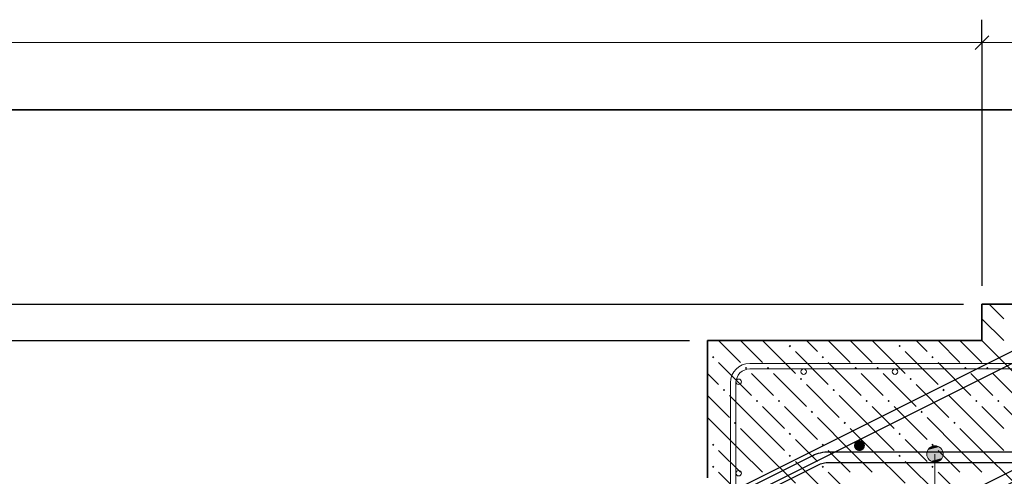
# Model space of a CAD drawing. Header units: millimetres. Extents: x 0 to 21000, y -5 to 14850.
# Tile 22 of 28: x 11486 to 14178, y 11607 to 12855. Entities that reach past the tile are written whole.
import ezdxf

# ---------------------------------------------------------------- set-up
doc = ezdxf.new("R2010")
doc.units = ezdxf.units.MM
for name, color, linetype, lineweight in [('Standard', 7, 'Continuous', 25), ('Лестница', 7, 'Continuous', 25), ('Обрамление П-обр. равн.', 7, 'Continuous', 25), ('Обрамление проемов стержнями', 7, 'Continuous', 25), ('Позиционная метка линия выноска', 7, 'Continuous', 13), ('Размерная линия_ общее', 7, 'Continuous', 13), ('Фоновоя арматура Х1', 7, 'Continuous', 25)]:
    doc.layers.add(name, color=color, linetype=linetype, lineweight=lineweight)
doc.layers.add('ЖБ Лестница', color=7, linetype='Continuous', lineweight=25, true_color=0xe0e0ff)

msp = doc.modelspace()

# ---------------------------------------------------------------- hatches: boundary and pattern name
at = {"layer": 'ЖБ Лестница', "linetype": 'Continuous', "lineweight": 18, "transparency": 33554687}
for points in [[(13588.6, 11962.8), (13591.8, 11966.1), (13595.1, 11962.8), (13591.8, 11959.6)], [(13888.6, 11962.8), (13891.8, 11966.1), (13895.1, 11962.8), (13891.8, 11959.6)], [(13378.6, 11932.8), (13381.8, 11936.1), (13385.1, 11932.8), (13381.8, 11929.6)], [(13678.6, 11932.8), (13681.8, 11936.1), (13685.1, 11932.8), (13681.8, 11929.6)], [(13978.6, 11932.8), (13981.8, 11936.1), (13985.1, 11932.8), (13981.8, 11929.6)], [(13468.6, 11902.8), (13471.8, 11906.1), (13475.1, 11902.8), (13471.8, 11899.6)], [(13528.6, 11902.8), (13531.8, 11906.1), (13535.1, 11902.8), (13531.8, 11899.6)], [(13768.6, 11902.8), (13771.8, 11906.1), (13775.1, 11902.8), (13771.8, 11899.6)], [(13828.6, 11902.8), (13831.8, 11906.1), (13835.1, 11902.8), (13831.8, 11899.6)], [(14068.6, 11902.8), (14071.8, 11906.1), (14075.1, 11902.8), (14071.8, 11899.6)], [(14128.6, 11902.8), (14131.8, 11906.1), (14135.1, 11902.8), (14131.8, 11899.6)], [(13618.6, 11872.8), (13621.8, 11876.1), (13625.1, 11872.8), (13621.8, 11869.6)], [(13918.6, 11872.8), (13921.8, 11876.1), (13925.1, 11872.8), (13921.8, 11869.6)], [(13408.6, 11842.8), (13411.8, 11846.1), (13415.1, 11842.8), (13411.8, 11839.6)], [(13708.6, 11842.8), (13711.8, 11846.1), (13715.1, 11842.8), (13711.8, 11839.6)], [(14008.6, 11842.8), (14011.8, 11846.1), (14015.1, 11842.8), (14011.8, 11839.6)], [(13498.6, 11812.8), (13501.8, 11816.1), (13505.1, 11812.8), (13501.8, 11809.6)], [(13558.6, 11812.8), (13561.8, 11816.1), (13565.1, 11812.8), (13561.8, 11809.6)], [(13798.6, 11812.8), (13801.8, 11816.1), (13805.1, 11812.8), (13801.8, 11809.6)], [(13858.6, 11812.8), (13861.8, 11816.1), (13865.1, 11812.8), (13861.8, 11809.6)], [(14098.6, 11812.8), (14101.8, 11816.1), (14105.1, 11812.8), (14101.8, 11809.6)], [(14158.6, 11812.8), (14161.8, 11816.1), (14165.1, 11812.8), (14161.8, 11809.6)], [(13648.6, 11782.8), (13651.8, 11786.1), (13655.1, 11782.8), (13651.8, 11779.6)], [(13948.6, 11782.8), (13951.8, 11786.1), (13955.1, 11782.8), (13951.8, 11779.6)], [(13438.6, 11752.8), (13441.8, 11756.1), (13445.1, 11752.8), (13441.8, 11749.6)], [(13738.6, 11752.8), (13741.8, 11756.1), (13745.1, 11752.8), (13741.8, 11749.6)], [(14038.6, 11752.8), (14041.8, 11756.1), (14045.1, 11752.8), (14041.8, 11749.6)], [(13588.6, 11722.8), (13591.8, 11726.1), (13595.1, 11722.8), (13591.8, 11719.6)], [(13888.6, 11722.8), (13891.8, 11726.1), (13895.1, 11722.8), (13891.8, 11719.6)], [(13378.6, 11692.8), (13381.8, 11696.1), (13385.1, 11692.8), (13381.8, 11689.6)], [(13678.6, 11692.8), (13681.8, 11696.1), (13685.1, 11692.8), (13681.8, 11689.6)], [(13978.6, 11692.8), (13981.8, 11696.1), (13985.1, 11692.8), (13981.8, 11689.6)], [(13588.6, 11662.8), (13591.8, 11666.1), (13595.1, 11662.8), (13591.8, 11659.6)], [(13888.6, 11662.8), (13891.8, 11666.1), (13895.1, 11662.8), (13891.8, 11659.6)], [(13378.6, 11632.8), (13381.8, 11636.1), (13385.1, 11632.8), (13381.8, 11629.6)], [(13678.6, 11632.8), (13681.8, 11636.1), (13685.1, 11632.8), (13681.8, 11629.6)], [(13978.6, 11632.8), (13981.8, 11636.1), (13985.1, 11632.8), (13981.8, 11629.6)]]:
    msp.add_hatch(color=7, dxfattribs=at).paths.add_polyline_path(points, flags=16)
at = {"layer": 'Позиционная метка линия выноска', "linetype": 'Continuous', "lineweight": 13, "transparency": 33554687}
for points in [[(13969.2, 11679.1), (14007.9, 11679.1), (13999.8, 11687.2)], [(13969.2, 11679.1), (13999.8, 11687.2), (13977.3, 11687.2)], [(13977.3, 11687.2), (13999.8, 11687.2), (13988.5, 11690.3)], [(13966, 11667.8), (14011, 11667.8), (14007.9, 11679.1)], [(13966, 11667.8), (14007.9, 11679.1), (13969.2, 11679.1)], [(13969.2, 11656.6), (14011, 11667.8), (13966, 11667.8)], [(13969.2, 11656.6), (14007.9, 11656.6), (14011, 11667.8)], [(13977.3, 11648.5), (14007.9, 11656.6), (13969.2, 11656.6)], [(13977.3, 11648.5), (13999.8, 11648.5), (14007.9, 11656.6)], [(13999.8, 11648.5), (13977.3, 11648.5), (13988.5, 11645.3)]]:
    msp.add_hatch(color=7, dxfattribs=at).paths.add_polyline_path(points)
at = {"layer": 'Фоновоя арматура Х1', "linetype": 'Continuous', "lineweight": 35, "transparency": 33554687}
msp.add_hatch(color=7, dxfattribs=at).paths.add_polyline_path([(13796.9, 11690.9), (13795.8, 11696.6), (13792.5, 11701.5), (13787.7, 11704.7), (13781.9, 11705.9), (13776.2, 11704.7), (13771.3, 11701.5), (13768.1, 11696.6), (13766.9, 11690.9), (13768.1, 11685.1), (13771.3, 11680.3), (13776.2, 11677), (13781.9, 11675.9), (13787.7, 11677), (13792.5, 11680.3), (13795.8, 11685.1)])

# ---------------------------------------------------------------- linework, layer by layer
at = {"color": 7, "linetype": 'Continuous', "lineweight": 25, "transparency": 33554687}
for points in [[(5989.2, 7844.1), (14250.3, 11974.7), (14255.5, 11977), (14260.8, 11979.1), (14266.3, 11980.9), (14271.9, 11982.3), (14277.5, 11983.5), (14283.2, 11984.3), (14288.9, 11984.9), (14294.5, 11985.1), (16781.4, 11985.1), (16781.4, 11955.1)], [(16781.4, 11955.1), (14295.1, 11955.1), (14290.9, 11954.9), (14286.8, 11954.6), (14282.8, 11953.9), (14278.8, 11953.1), (14274.8, 11952.1), (14270.9, 11950.8), (14267, 11949.3), (14263.2, 11947.6), (6002, 7817)], [(6613.3, 7830), (14877.6, 11962.1), (14882.7, 11964.4), (14888.1, 11966.4), (14893.5, 11968.2), (14899.1, 11969.7), (14904.7, 11970.9), (14910.4, 11971.7), (14916.1, 11972.3), (14921.7, 11972.5), (16152, 11972.5), (16152, 11942.5), (14922.4, 11942.5), (14918.2, 11942.3), (14914.1, 11941.9), (14910, 11941.3), (14906, 11940.5), (14902, 11939.4), (14898.1, 11938.2), (14894.3, 11936.7), (14890.4, 11935), (6626.2, 7802.9)]]:
    msp.add_lwpolyline(points, dxfattribs=at)
at = {"layer": 'Standard', "color": 254, "linetype": 'Continuous', "lineweight": 35, "true_color": 0xc4c4ff, "transparency": 33554687}
msp.add_lwpolyline([(1510.8, 7202.8), (19389.1, 7202.8), (19389.1, 12608.7), (1510.8, 12608.7), (1510.8, 7202.8)], dxfattribs=at)
at = {"layer": 'ЖБ Лестница', "color": 7, "linetype": 'Continuous', "lineweight": 35, "transparency": 33554687}
for p, q in [((14116.8, 12077.8), (14116.8, 11977.8)), ((18992.2, 12077.8), (14116.8, 12077.8)), ((13366.8, 11977.8), (13366.8, 11602.8)), ((14116.8, 11977.8), (13366.8, 11977.8))]:
    msp.add_line(p, q, dxfattribs=at)
at = {"layer": 'ЖБ Лестница', "color": 9, "linetype": 'Continuous', "lineweight": 18, "true_color": 0xc7c7c7, "transparency": 33554687}
for p, q in [((14136.8, 12077.8), (14176.8, 12037.8)), ((14116.8, 12037.8), (14176.8, 11977.8)), ((13396.8, 11977.8), (13456.8, 11917.8)), ((13456.8, 11977.8), (13516.8, 11917.8)), ((13516.8, 11977.8), (13606.8, 11887.8)), ((13666.8, 11947.8), (13636.8, 11977.8)), ((13696.8, 11977.8), (13756.8, 11917.8)), ((13756.8, 11977.8), (13816.8, 11917.8)), ((13816.8, 11977.8), (13906.8, 11887.8)), ((13966.8, 11947.8), (13936.8, 11977.8)), ((13996.8, 11977.8), (14056.8, 11917.8)), ((14056.8, 11977.8), (14116.8, 11917.8)), ((14116.8, 11977.8), (14206.8, 11887.8)), ((13366.8, 11947.8), (13366.8, 11947.8)), ((13606.8, 11947.8), (13696.8, 11857.8)), ((13906.8, 11947.8), (13996.8, 11857.8)), ((13396.8, 11917.8), (13486.8, 11827.8)), ((13696.8, 11917.8), (13786.8, 11827.8)), ((13996.8, 11917.8), (14086.8, 11827.8)), ((13366.8, 11887.8), (13396.8, 11857.8)), ((13516.8, 11857.8), (13486.8, 11887.8)), ((13546.8, 11887.8), (13636.8, 11797.8)), ((13816.8, 11857.8), (13786.8, 11887.8)), ((13846.8, 11887.8), (13936.8, 11797.8)), ((14116.8, 11857.8), (14086.8, 11887.8)), ((14146.8, 11887.8), (14236.8, 11797.8)), ((13546.8, 11827.8), (13516.8, 11857.8)), ((13636.8, 11857.8), (13726.8, 11767.8)), ((13846.8, 11827.8), (13816.8, 11857.8)), ((13936.8, 11857.8), (14026.8, 11767.8)), ((14146.8, 11827.8), (14116.8, 11857.8)), ((13366.8, 11827.8), (13426.8, 11767.8)), ((13516.8, 11737.8), (13426.8, 11827.8)), ((13816.8, 11737.8), (13726.8, 11827.8)), ((14116.8, 11737.8), (14026.8, 11827.8)), ((13516.8, 11797.8), (13576.8, 11737.8)), ((13576.8, 11797.8), (13666.8, 11707.8)), ((13816.8, 11797.8), (13876.8, 11737.8)), ((13876.8, 11797.8), (13966.8, 11707.8)), ((14116.8, 11797.8), (14176.8, 11737.8)), ((14176.8, 11797.8), (14266.8, 11707.8)), ((13456.8, 11677.8), (13366.8, 11767.8)), ((13756.8, 11677.8), (13666.8, 11767.8)), ((14056.8, 11677.8), (13966.8, 11767.8)), ((13456.8, 11737.8), (13516.8, 11677.8)), ((13516.8, 11737.8), (13576.8, 11677.8)), ((13756.8, 11737.8), (13816.8, 11677.8)), ((13816.8, 11737.8), (13876.8, 11677.8)), ((14056.8, 11737.8), (14116.8, 11677.8)), ((14116.8, 11737.8), (14176.8, 11677.8)), ((13366.8, 11707.8), (13366.8, 11707.8)), ((13636.8, 11677.8), (13606.8, 11707.8)), ((13936.8, 11677.8), (13906.8, 11707.8)), ((13396.8, 11677.8), (13456.8, 11617.8)), ((13456.8, 11677.8), (13516.8, 11617.8)), ((13516.8, 11677.8), (13606.8, 11587.8)), ((13666.8, 11647.8), (13636.8, 11677.8)), ((13696.8, 11677.8), (13756.8, 11617.8)), ((13756.8, 11677.8), (13816.8, 11617.8)), ((13816.8, 11677.8), (13906.8, 11587.8)), ((13966.8, 11647.8), (13936.8, 11677.8)), ((13996.8, 11677.8), (14056.8, 11617.8)), ((14056.8, 11677.8), (14116.8, 11617.8)), ((14116.8, 11677.8), (14206.8, 11587.8)), ((13366.8, 11647.8), (13366.8, 11647.8)), ((13606.8, 11647.8), (13696.8, 11557.8)), ((13906.8, 11647.8), (13996.8, 11557.8)), ((13396.8, 11617.8), (13486.8, 11527.8)), ((13696.8, 11617.8), (13786.8, 11527.8)), ((13996.8, 11617.8), (14086.8, 11527.8))]:
    msp.add_line(p, q, dxfattribs=at)
at = {"layer": 'Лестница', "color": 7, "linetype": 'Continuous', "lineweight": 25, "transparency": 33554687}
for p, q in [((14116.8, 12077.8), (14116.8, 11977.8)), ((18991.8, 12077.8), (14116.8, 12077.8)), ((13366.8, 11977.8), (13366.8, 11602.8)), ((14116.8, 11977.8), (13366.8, 11977.8))]:
    msp.add_line(p, q, dxfattribs=at)
at = {"layer": 'Обрамление П-обр. равн.', "color": 38, "linetype": 'Continuous', "lineweight": 25, "true_color": 0x5f1e0f, "transparency": 33554687}
msp.add_lwpolyline([(12545.4, 11109.3), (13654.3, 11663.8), (13659.4, 11666.1), (13664.8, 11668.2), (13670.3, 11670), (13675.8, 11671.4), (13681.4, 11672.6), (13687.1, 11673.4), (13692.9, 11674), (13698.5, 11674.2), (16182.9, 11674.2), (16182.9, 11644.2), (13699.1, 11644.2), (13694.9, 11644), (13690.8, 11643.7), (13686.7, 11643), (13682.7, 11642.2), (13678.8, 11641.2), (13674.8, 11639.9), (13671, 11638.4), (13667.2, 11636.7), (12558.8, 11082.5), (12545.4, 11109.3)], dxfattribs=at)
at = {"layer": 'Обрамление проемов стержнями', "color": 7, "linetype": 'Continuous', "lineweight": 13, "transparency": 33554687}
for p, q in [((13481.8, 11915.3), (14754.3, 11915.3)), ((13481.8, 11900.3), (14754.3, 11900.3)), ((13429.3, 11862.8), (13429.3, 11265.3)), ((13444.3, 11862.8), (13444.3, 11265.3))]:
    msp.add_line(p, q, dxfattribs=at)
at = {"layer": 'Обрамление проемов стержнями', "color": 7, "linetype": 'Continuous', "lineweight": 18, "transparency": 33554687}
for centre in [(13629.3, 11892.8), (13879.3, 11892.8), (13451.8, 11865.3), (13451.8, 11615.3)]:
    msp.add_circle(centre, 7.5, dxfattribs=at)
at = {"layer": 'Обрамление проемов стержнями', "color": 7, "linetype": 'Continuous', "lineweight": 13, "transparency": 33554687}
for radius in [52.5, 37.5]:
    msp.add_arc((13481.8, 11862.8), radius, 90, 180, dxfattribs=at)
at = {"layer": 'Позиционная метка линия выноска', "color": 7, "linetype": 'Continuous', "lineweight": 13, "transparency": 33554687}
for p, q in [((13988.5, 11690.3), (13988.5, 11690.3)), ((13966, 11667.8), (13966, 11667.8)), ((14011, 11667.8), (14011, 11667.8)), ((13988.5, 11645.3), (13988.5, 11645.3))]:
    msp.add_line(p, q, dxfattribs=at)
msp.add_lwpolyline([(15888.5, 10646.3), (13988.5, 10646.3), (13988.5, 11667.8)], dxfattribs=at)
msp.add_circle((13988.5, 11667.8), 22.5, dxfattribs=at)
at = {"layer": 'Размерная линия_ общее', "color": 253, "linetype": 'Continuous', "lineweight": -3, "true_color": 0xa0a0a0, "transparency": 33554687}
for p, q in [((14116.8, 12792.6), (14116.8, 12855.1)), ((14116.8, 12792.6), (14116.8, 12730.1)), ((14116.8, 12792.6), (14116.8, 12127.8)), ((4506.1, 12077.8), (14066.8, 12077.8)), ((4506.1, 11977.8), (13316.8, 11977.8))]:
    msp.add_line(p, q, dxfattribs=at)
at = {"layer": 'Размерная линия_ общее', "color": 7, "linetype": 'Continuous', "lineweight": 13, "transparency": 33554687}
for p, q in [((6616.8, 12792.6), (14116.8, 12792.6)), ((14116.8, 12792.6), (18492.2, 12792.6))]:
    msp.add_line(p, q, dxfattribs=at)
at = {"layer": 'Размерная линия_ общее', "color": 7, "linetype": 'Continuous', "lineweight": 25, "transparency": 33554687}
msp.add_line((14098.1, 12773.8), (14135.6, 12811.3), dxfattribs=at)

doc.saveas('drawing.dxf')
